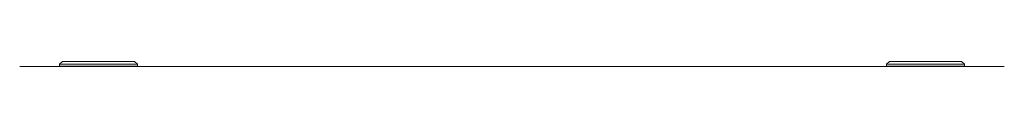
# Model space of a CAD drawing. Header units: millimetres. Extents: x -1884 to 4402, y -1985 to 3057.
# Tile 22 of 22: x 3375.29 to 4399.09, y 970.49 to 975.99. Entities that reach past the tile are written whole.
import ezdxf

# ---------------------------------------------------------------- set-up
doc = ezdxf.new("R2010")
doc.units = ezdxf.units.MM

msp = doc.modelspace()

# ---------------------------------------------------------------- linework, layer by layer
at = {"color": 7, "linetype": 'Continuous', "lineweight": 18}
for p, q in [((3419.7, 976), (3416.7, 973)), ((3416.7, 973), (3416.7, 971)), ((3497.7, 973), (3416.7, 973)), ((3419.7, 976), (3494.7, 976)), ((3497.7, 973), (3494.7, 976)), ((3497.7, 971), (3497.7, 973)), ((4279.7, 976), (4276.7, 973)), ((4276.7, 973), (4276.7, 971)), ((4357.7, 973), (4276.7, 973)), ((4279.7, 976), (4354.7, 976)), ((4357.7, 973), (4354.7, 976)), ((4357.7, 971), (4357.7, 973)), ((3375.3, 970.5), (3413.5, 970.5)), ((3413.5, 970.5), (4360.9, 970.5)), ((3416.7, 971), (3497.7, 971)), ((3417.7, 971), (3417.7, 970.5)), ((3496.7, 970.5), (3496.7, 971)), ((4276.7, 971), (4357.7, 971)), ((4277.7, 971), (4277.7, 970.5)), ((4356.7, 970.5), (4356.7, 971)), ((4360.9, 970.5), (4399.1, 970.5))]:
    msp.add_line(p, q, dxfattribs=at)

doc.saveas('drawing.dxf')
